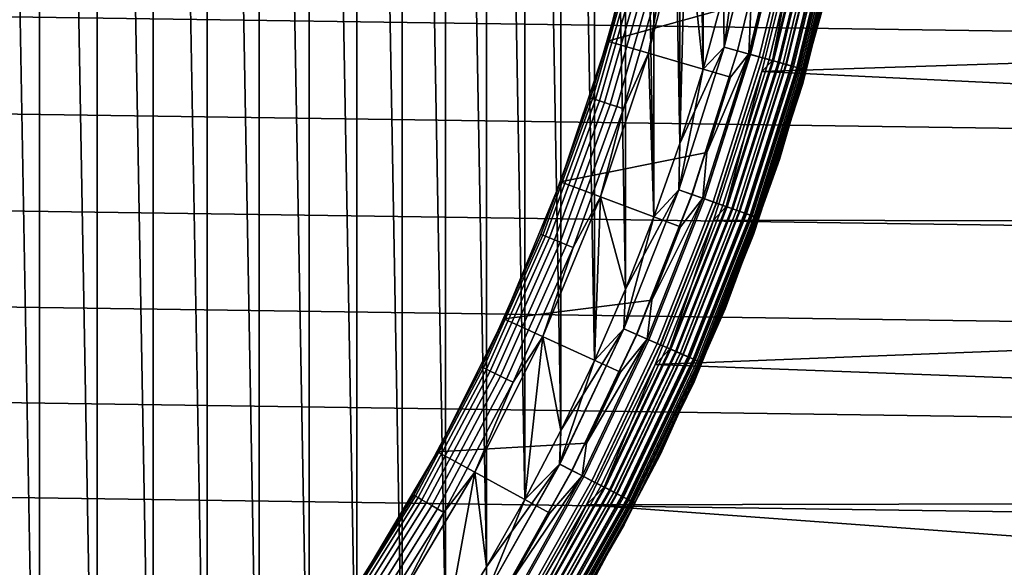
# Model space of a CAD drawing. Header units: metres. Extents: x -25 to 100, y -25 to 25.
# Tile 39 of 72: x 10 to 17, y -8 to -4. Entities that reach past the tile are written whole.
import ezdxf

# ---------------------------------------------------------------- set-up
doc = ezdxf.new("R2010")
doc.units = ezdxf.units.M
doc.layers.add('solid_Z_536_159_XXX', color=7, linetype='CONTINUOUS')

msp = doc.modelspace()

# ---------------------------------------------------------------- linework, layer by layer
at = {"layer": 'solid_Z_536_159_XXX'}
for points in [[(10.018223, -11.563825, 84.300003), (9.598771, 11.91438, 84.300003), (9.168119, 12.248887, 84.300003), (9.598777, -11.914375, 84.300003)], [(10.018223, -11.563825, 84.300003), (10.018217, 11.56383, 84.300003), (9.598771, 11.91438, 84.300003)], [(10.425117, -11.198434, 84.300003), (10.425111, 11.198439, 84.300003), (10.018217, 11.56383, 84.300003)], [(10.018223, -11.563825, 84.300003), (10.425117, -11.198434, 84.300003), (10.018217, 11.56383, 84.300003)], [(10.817892, -10.819575, 84.300003), (10.817887, 10.819581, 84.300003), (10.425111, 11.198439, 84.300003)], [(10.425117, -11.198434, 84.300003), (10.817892, -10.819575, 84.300003), (10.425111, 11.198439, 84.300003)], [(11.196812, -10.426859, 84.300003), (11.196807, 10.426865, 84.300003), (10.817887, 10.819581, 84.300003)], [(10.817892, -10.819575, 84.300003), (11.196812, -10.426859, 84.300003), (10.817887, 10.819581, 84.300003)], [(11.562266, -10.020021, 84.300003), (11.562262, 10.020027, 84.300003), (11.196807, 10.426865, 84.300003)], [(11.196812, -10.426859, 84.300003), (11.562266, -10.020021, 84.300003), (11.196807, 10.426865, 84.300003)], [(11.912882, -9.600631, 84.300003), (11.912877, 9.600636, 84.300003), (11.562262, 10.020027, 84.300003)], [(11.562266, -10.020021, 84.300003), (11.912882, -9.600631, 84.300003), (11.562262, 10.020027, 84.300003)], [(12.247457, -9.170031, 84.300003), (12.247452, 9.170036, 84.300003), (11.912877, 9.600636, 84.300003)], [(11.912882, -9.600631, 84.300003), (12.247457, -9.170031, 84.300003), (11.912877, 9.600636, 84.300003)], [(12.566934, -8.726937, 84.300003), (12.566929, 8.726943, 84.300003), (12.247452, 9.170036, 84.300003)], [(12.247457, -9.170031, 84.300003), (12.566934, -8.726937, 84.300003), (12.247452, 9.170036, 84.300003)], [(12.870831, -8.27218, 84.300003), (12.870827, 8.272185, 84.300003), (12.566929, 8.726943, 84.300003)], [(12.566934, -8.726937, 84.300003), (12.870831, -8.27218, 84.300003), (12.566929, 8.726943, 84.300003)], [(13.157991, -7.80749, 84.300003), (13.157988, 7.807497, 84.300003), (12.870827, 8.272185, 84.300003)], [(12.870831, -8.27218, 84.300003), (13.157991, -7.80749, 84.300003), (12.870827, 8.272185, 84.300003)], [(13.427834, -7.333632, 84.300003), (13.42783, 7.333638, 84.300003), (13.157988, 7.807497, 84.300003)], [(13.157991, -7.80749, 84.300003), (13.427834, -7.333632, 84.300003), (13.157988, 7.807497, 84.300003)], [(13.681182, -6.849241, 84.300003), (13.681178, 6.849247, 84.300003), (13.42783, 7.333638, 84.300003)], [(13.427834, -7.333632, 84.300003), (13.681182, -6.849241, 84.300003), (13.42783, 7.333638, 84.300003)], [(13.917254, -6.355942, 84.300003), (13.917252, 6.355949, 84.300003), (13.681178, 6.849247, 84.300003)], [(13.681182, -6.849241, 84.300003), (13.917254, -6.355942, 84.300003), (13.681178, 6.849247, 84.300003)], [(14.13513, -5.855605, 84.300003), (14.135127, 5.855612, 84.300003), (13.917252, 6.355949, 84.300003)], [(13.917254, -6.355942, 84.300003), (14.13513, -5.855605, 84.300003), (13.917252, 6.355949, 84.300003)], [(14.3349, -5.347768, 84.300003), (14.334897, 5.347775, 84.300003), (14.135127, 5.855612, 84.300003)], [(14.13513, -5.855605, 84.300003), (14.3349, -5.347768, 84.300003), (14.135127, 5.855612, 84.300003)], [(14.516826, -4.832039, 84.300003), (14.516824, 4.832046, 84.300003), (14.334897, 5.347775, 84.300003)], [(14.3349, -5.347768, 84.300003), (14.516826, -4.832039, 84.300003), (14.334897, 5.347775, 84.300003)], [(14.680238, -4.310391, 84.300003), (14.680236, 4.310398, 84.300003), (14.516824, 4.832046, 84.300003)], [(14.516826, -4.832039, 84.300003), (14.680238, -4.310391, 84.300003), (14.516824, 4.832046, 84.300003)], [(14.680238, -4.310391, 84.300003), (14.824541, -3.784526, 84.300003), (14.680236, 4.310398, 84.300003)], [(14.559325, -3.167561, 74.300003), (14.74838, -2.120136, 74.300003), (14.824539, -3.784531, 74.300003), (14.680237, -4.310396, 74.300003)], [(23.944014, -4.143608, -2.5), (-24.052696, -3.457564, -2.5), (-24.141642, -2.76968, -2.5), (24.052704, -3.457511, -2.5)], [(14.266353, -3.103174, 66.300003), (14.008553, -4.11344, 66.300003), (15.018291, -3.834005, 66.300003), (15.145583, -3.295048, 66.300003)], [(14.266344, -3.103453, 74), (14.008597, -4.113295, 74), (14.008553, -4.11344, 66.300003), (14.266353, -3.103174, 66.300003)], [(14.17074, -3.533162, 74.052094), (14.008597, -4.113295, 74), (14.266344, -3.103453, 74)], [(14.296557, -4.197305, 74.300003), (14.559325, -3.167561, 74.300003), (14.516825, -4.832044, 74.300003), (14.334898, -5.347773, 74.300003)], [(14.407209, -3.592121, 74.295509), (14.559325, -3.167561, 74.300003), (14.296557, -4.197305, 74.300003)], [(14.559325, -3.167561, 74.300003), (14.680237, -4.310396, 74.300003), (14.516825, -4.832044, 74.300003)], [(14.828561, -4.154768, 84.292877), (15.077523, -3.133145, 84.292877), (14.824541, -3.784526, 84.300003)], [(14.827703, -4.154528, 74.306999), (14.950112, -3.252903, 74.300003), (15.076652, -3.132964, 74.306999)], [(14.827703, -4.154528, 74.306999), (15.076652, -3.132964, 74.306999), (15.172323, -3.152845, 74.328133), (14.921795, -4.180891, 74.328133)], [(14.922626, -4.181124, 84.271614), (15.173168, -3.153021, 84.271614), (15.077523, -3.133145, 84.292877), (14.828561, -4.154768, 84.292877)], [(14.921795, -4.180891, 74.328133), (15.172323, -3.152845, 74.328133), (15.264071, -3.171911, 74.362968), (15.012029, -4.206173, 74.362968)], [(15.012816, -4.206394, 84.236656), (15.264873, -3.172077, 84.236656), (15.173168, -3.153021, 84.271614), (14.922626, -4.181124, 84.271614)], [(15.000535, -4.202953, 66.293846), (15.252384, -3.169482, 66.293846), (15.018291, -3.834005, 66.300003)], [(15.074069, -4.223556, 66.275505), (15.327153, -3.185019, 66.275505), (15.252384, -3.169482, 66.293846), (15.000535, -4.202953, 66.293846)], [(15.012029, -4.206173, 74.362968), (15.264071, -3.171911, 74.362968), (15.350025, -3.189772, 74.410797), (15.096563, -4.229859, 74.410797)], [(15.097292, -4.230063, 84.188713), (15.350766, -3.189926, 84.188713), (15.264873, -3.172077, 84.236656), (15.012816, -4.206394, 84.236656)], [(15.14393, -4.24313, 66.24543), (15.398188, -3.19978, 66.24543), (15.327153, -3.185019, 66.275505), (15.074069, -4.223556, 66.275505)], [(15.096563, -4.229859, 74.410797), (15.350025, -3.189772, 74.410797), (15.428432, -3.206065, 74.47065), (15.173675, -4.251464, 74.47065)], [(15.174329, -4.251647, 84.128761), (15.429097, -3.206203, 84.128761), (15.350766, -3.189926, 84.188713), (15.097292, -4.230063, 84.188713)], [(15.208396, -4.261193, 66.204369), (15.463736, -3.213401, 66.204369), (15.398188, -3.19978, 66.24543), (15.14393, -4.24313, 66.24543)], [(15.422272, -3.204785, 0.004494), (15.167617, -4.249767, 0.004494), (15.356767, -3.264575)], [(15.471791, -3.215075, 0.017985), (15.216318, -4.263412, 0.017985), (15.167617, -4.249767, 0.004494), (15.422272, -3.204785, 0.004494)], [(15.173675, -4.251464, 74.47065), (15.428432, -3.206065, 74.47065), (15.49769, -3.220457, 74.541298), (15.241789, -4.270549, 74.541298)], [(15.242356, -4.270708, 84.058022), (15.498266, -3.220577, 84.058022), (15.429097, -3.206203, 84.128761), (15.174329, -4.251647, 84.128761)], [(15.265875, -4.277297, 66.153328), (15.52218, -3.225546, 66.153328), (15.463736, -3.213401, 66.204369), (15.208396, -4.261193, 66.204369)], [(15.216318, -4.263412, 0.017985), (15.471791, -3.215075, 0.017985), (15.518261, -3.224732, 0.040062), (15.262021, -4.276217, 0.040062)], [(15.241789, -4.270549, 74.541298), (15.49769, -3.220457, 74.541298), (15.556388, -3.232655, 74.6213), (15.299519, -4.286724, 74.6213)], [(15.299987, -4.286855, 83.977943), (15.556865, -3.232754, 83.977943), (15.498266, -3.220577, 84.058022), (15.242356, -4.270708, 84.058022)], [(15.262021, -4.276217, 0.040062), (15.518261, -3.224732, 0.040062), (15.560266, -3.23346, 0.070052), (15.303332, -4.287793, 0.070052)], [(15.314948, -4.291047, 66.093575), (15.572077, -3.235915, 66.093575), (15.52218, -3.225546, 66.153328), (15.265875, -4.277297, 66.153328)], [(15.299519, -4.286724, 74.6213), (15.556388, -3.232655, 74.6213), (15.60333, -3.242409, 74.70903), (15.345685, -4.299659, 74.70903)], [(15.346045, -4.29976, 83.890152), (15.603695, -3.242485, 83.890152), (15.556865, -3.232754, 83.977943), (15.299987, -4.286855, 83.977943)], [(15.303332, -4.287793, 0.070052), (15.560266, -3.23346, 0.070052), (15.596528, -3.240996, 0.107043), (15.338995, -4.297785, 0.107043)], [(15.354406, -4.302103, 66.026573), (15.612198, -3.244252, 66.026573), (15.572077, -3.235915, 66.093575), (15.314948, -4.291047, 66.093575)], [(15.338995, -4.297785, 0.107043), (15.596528, -3.240996, 0.107043), (15.625942, -3.247108, 0.149909), (15.367925, -4.305891, 0.149909)], [(15.345685, -4.299659, 74.70903), (15.60333, -3.242409, 74.70903), (15.637556, -3.249521, 74.802689), (15.379346, -4.309091, 74.802689)], [(15.37959, -4.309159, 83.796448), (15.637804, -3.249573, 83.796448), (15.603695, -3.242485, 83.890152), (15.346045, -4.29976, 83.890152)], [(15.383276, -4.310192, 65.953987), (15.641552, -3.250352, 65.953987), (15.612198, -3.244252, 66.026573), (15.354406, -4.302103, 66.026573)], [(15.367925, -4.305891, 0.149909), (15.625942, -3.247108, 0.149909), (15.647614, -3.251612, 0.197345), (15.389238, -4.311862, 0.197345)], [(15.379346, -4.309091, 74.802689), (15.637556, -3.249521, 74.802689), (15.658369, -3.253847, 74.900383), (15.399816, -4.314826, 74.900383)], [(15.399939, -4.31486, 83.69873), (15.658494, -3.253873, 83.69873), (15.637804, -3.249573, 83.796448), (15.37959, -4.309159, 83.796448)], [(15.400844, -4.315114, 65.877594), (15.659414, -3.254064, 65.877594), (15.641552, -3.250352, 65.953987), (15.383276, -4.310192, 65.953987)], [(14.827703, -4.154528, 74.306999), (14.824539, -3.784531, 74.300003), (14.950112, -3.252903, 74.300003)], [(15.167617, -4.249767, 0.004494), (15.091904, -4.327015), (15.356767, -3.264575)], [(23.451818, -4.055409), (23.558193, -3.383372), (15.356767, -3.264575), (15.091904, -4.327015)], [(15.389238, -4.311862, 0.197345), (15.647614, -3.251612, 0.197345), (15.660883, -3.254369, 0.247906), (15.402287, -4.315519, 0.247906)], [(15.399816, -4.314826, 74.900383), (15.658369, -3.253847, 74.900383), (15.524732, -3.870751, 75)], [(15.399939, -4.31486, 83.69873), (15.524732, -3.870751, 83.599998), (15.658494, -3.253873, 83.69873)], [(15.400844, -4.315114, 65.877594), (15.650362, -3.326585, 65.800003), (15.659414, -3.254064, 65.877594)], [(15.402287, -4.315519, 0.247906), (15.660883, -3.254369, 0.247906), (15.650365, -3.326571, 0.3)], [(15.380193, -4.410179, 0.3), (15.650365, -3.326571, 0.3), (15.650362, -3.326585, 65.800003), (15.380188, -4.410196, 65.800003)], [(15.400844, -4.315114, 65.877594), (15.380188, -4.410196, 65.800003), (15.650362, -3.326585, 65.800003)], [(15.402287, -4.315519, 0.247906), (15.650365, -3.326571, 0.3), (15.380193, -4.410179, 0.3)], [(23.815865, -4.826222, -2.5), (-23.944002, -4.143672, -2.5), (-24.052696, -3.457564, -2.5), (23.944014, -4.143608, -2.5)], [(13.88976, -4.513056, 74.052094), (14.008597, -4.113295, 74), (14.17074, -3.533162, 74.052094)], [(13.88976, -4.513056, 74.052094), (14.17074, -3.533162, 74.052094), (14.183889, -3.536441, 74.102654), (13.902649, -4.517244, 74.102654)], [(13.902649, -4.517244, 74.102654), (14.183889, -3.536441, 74.102654), (14.205367, -3.541796, 74.150093), (13.9237, -4.524085, 74.150093)], [(13.9237, -4.524085, 74.150093), (14.205367, -3.541796, 74.150093), (14.234517, -3.549064, 74.192955), (13.952272, -4.533368, 74.192955)], [(13.952272, -4.533368, 74.192955), (14.234517, -3.549064, 74.192955), (14.270453, -3.558024, 74.22995), (13.987496, -4.544813, 74.22995)], [(13.987496, -4.544813, 74.22995), (14.270453, -3.558024, 74.22995), (14.312082, -3.568403, 74.259941), (14.028299, -4.558071, 74.259941)], [(14.028299, -4.558071, 74.259941), (14.312082, -3.568403, 74.259941), (14.358134, -3.579885, 74.282013), (14.073439, -4.572737, 74.282013)], [(14.073439, -4.572737, 74.282013), (14.358134, -3.579885, 74.282013), (14.407209, -3.592121, 74.295509), (14.121541, -4.588367, 74.295509)], [(14.121541, -4.588367, 74.295509), (14.407209, -3.592121, 74.295509), (14.296557, -4.197305, 74.300003)], [(14.827703, -4.154528, 74.306999), (14.680237, -4.310396, 74.300003), (14.824539, -3.784531, 74.300003)], [(14.828561, -4.154768, 84.292877), (14.824541, -3.784526, 84.300003), (14.680238, -4.310391, 84.300003)], [(15.000535, -4.202953, 66.293846), (15.018291, -3.834005, 66.300003), (14.008553, -4.11344, 66.300003), (14.872191, -4.366638, 66.300003)], [(15.216904, -4.944273, 75), (15.524732, -3.870751, 75), (15.524732, -3.870751, 83.599998), (15.216904, -4.944273, 83.599998)], [(15.399939, -4.31486, 83.69873), (15.216904, -4.944273, 83.599998), (15.524732, -3.870751, 83.599998)], [(15.399816, -4.314826, 74.900383), (15.524732, -3.870751, 75), (15.216904, -4.944273, 75)], [(23.326384, -4.724117), (23.451818, -4.055409), (15.091904, -4.327015)], [(23.66853, -5.503693, -2.5), (-23.815849, -4.826294, -2.5), (-23.944002, -4.143672, -2.5), (23.815865, -4.826222, -2.5)], [(14.008597, -4.113295, 74), (13.679466, -5.102176, 74), (13.679364, -5.102276, 66.300003), (14.008553, -4.11344, 66.300003)], [(14.008553, -4.11344, 66.300003), (13.679364, -5.102276, 66.300003), (14.706767, -4.894671, 66.300003), (14.872191, -4.366638, 66.300003)], [(13.88976, -4.513056, 74.052094), (13.679466, -5.102176, 74), (14.008597, -4.113295, 74)], [(13.960315, -5.207464, 74.300003), (14.296557, -4.197305, 74.300003), (14.334898, -5.347773, 74.300003), (14.135128, -5.85561, 74.300003)], [(14.121541, -4.588367, 74.295509), (14.296557, -4.197305, 74.300003), (13.960315, -5.207464, 74.300003)], [(14.509622, -5.156721, 74.306999), (14.680237, -4.310396, 74.300003), (14.827703, -4.154528, 74.306999)], [(14.509622, -5.156721, 74.306999), (14.827703, -4.154528, 74.306999), (14.921795, -4.180891, 74.328133), (14.601695, -5.189444, 74.328133)], [(14.510461, -5.157019, 84.292877), (14.828561, -4.154768, 84.292877), (14.516826, -4.832039, 84.300003)], [(14.602509, -5.189733, 84.271614), (14.922626, -4.181124, 84.271614), (14.828561, -4.154768, 84.292877), (14.510461, -5.157019, 84.292877)], [(14.828561, -4.154768, 84.292877), (14.680238, -4.310391, 84.300003), (14.516826, -4.832039, 84.300003)], [(14.601695, -5.189444, 74.328133), (14.921795, -4.180891, 74.328133), (15.012029, -4.206173, 74.362968), (14.689993, -5.220825, 74.362968)], [(14.690764, -5.221099, 84.236656), (15.012816, -4.206394, 84.236656), (14.922626, -4.181124, 84.271614), (14.602509, -5.189733, 84.271614)], [(14.678745, -5.216827, 66.293846), (15.000535, -4.202953, 66.293846), (14.706767, -4.894671, 66.300003)], [(14.750702, -5.242401, 66.275505), (15.074069, -4.223556, 66.275505), (15.000535, -4.202953, 66.293846), (14.678745, -5.216827, 66.293846)], [(14.689993, -5.220825, 74.362968), (15.012029, -4.206173, 74.362968), (15.096563, -4.229859, 74.410797), (14.772714, -5.250224, 74.410797)], [(14.773427, -5.250477, 84.188713), (15.097292, -4.230063, 84.188713), (15.012816, -4.206394, 84.236656), (14.690764, -5.221099, 84.236656)], [(15.000535, -4.202953, 66.293846), (14.872191, -4.366638, 66.300003), (14.706767, -4.894671, 66.300003)], [(14.819065, -5.266697, 66.24543), (15.14393, -4.24313, 66.24543), (15.074069, -4.223556, 66.275505), (14.750702, -5.242401, 66.275505)], [(14.772714, -5.250224, 74.410797), (15.096563, -4.229859, 74.410797), (15.173675, -4.251464, 74.47065), (14.848171, -5.277041, 74.47065)], [(14.848811, -5.277269, 84.128761), (15.174329, -4.251647, 84.128761), (15.097292, -4.230063, 84.188713), (14.773427, -5.250477, 84.188713)], [(14.882148, -5.289116, 66.204369), (15.208396, -4.261193, 66.204369), (15.14393, -4.24313, 66.24543), (14.819065, -5.266697, 66.24543)], [(15.167617, -4.249767, 0.004494), (14.842243, -5.274934, 0.004494), (15.091904, -4.327015)], [(15.216318, -4.263412, 0.017985), (14.8899, -5.291872, 0.017985), (14.842243, -5.274934, 0.004494), (15.167617, -4.249767, 0.004494)], [(14.848171, -5.277041, 74.47065), (15.173675, -4.251464, 74.47065), (15.241789, -4.270549, 74.541298), (14.914824, -5.30073, 74.541298)], [(14.91538, -5.300927, 84.058022), (15.242356, -4.270708, 84.058022), (15.174329, -4.251647, 84.128761), (14.848811, -5.277269, 84.128761)], [(14.938393, -5.309106, 66.153328), (15.265875, -4.277297, 66.153328), (15.208396, -4.261193, 66.204369), (14.882148, -5.289116, 66.204369)], [(14.8899, -5.291872, 0.017985), (15.216318, -4.263412, 0.017985), (15.262021, -4.276217, 0.040062), (14.934622, -5.307766, 0.040062)], [(14.914824, -5.30073, 74.541298), (15.241789, -4.270549, 74.541298), (15.299519, -4.286724, 74.6213), (14.971315, -5.320807, 74.6213)], [(14.971774, -5.32097, 83.977943), (15.299987, -4.286855, 83.977943), (15.242356, -4.270708, 84.058022), (14.91538, -5.300927, 84.058022)], [(14.934622, -5.307766, 0.040062), (15.262021, -4.276217, 0.040062), (15.303332, -4.287793, 0.070052), (14.975047, -5.322133, 0.070052)], [(14.986414, -5.326173, 66.093575), (15.314948, -4.291047, 66.093575), (15.265875, -4.277297, 66.153328), (14.938393, -5.309106, 66.153328)], [(14.971315, -5.320807, 74.6213), (15.299519, -4.286724, 74.6213), (15.345685, -4.299659, 74.70903), (15.016491, -5.336862, 74.70903)], [(15.016843, -5.336987, 83.890152), (15.346045, -4.29976, 83.890152), (15.299987, -4.286855, 83.977943), (14.971774, -5.32097, 83.977943)], [(14.975047, -5.322133, 0.070052), (15.303332, -4.287793, 0.070052), (15.338995, -4.297785, 0.107043), (15.009946, -5.334536, 0.107043)], [(14.509622, -5.156721, 74.306999), (14.516825, -4.832044, 74.300003), (14.680237, -4.310396, 74.300003)], [(14.842243, -5.274934, 0.004494), (14.752962, -5.37017), (15.091904, -4.327015)], [(23.182154, -5.387731), (23.326384, -4.724117), (15.091904, -4.327015), (14.752962, -5.37017)], [(15.025026, -5.339896, 66.026573), (15.354406, -4.302103, 66.026573), (15.314948, -4.291047, 66.093575), (14.986414, -5.326173, 66.093575)], [(15.009946, -5.334536, 0.107043), (15.338995, -4.297785, 0.107043), (15.367925, -4.305891, 0.149909), (15.038254, -5.344597, 0.149909)], [(15.016491, -5.336862, 74.70903), (15.345685, -4.299659, 74.70903), (15.379346, -4.309091, 74.802689), (15.049431, -5.348569, 74.802689)], [(15.049669, -5.348654, 83.796448), (15.37959, -4.309159, 83.796448), (15.346045, -4.29976, 83.890152), (15.016843, -5.336987, 83.890152)], [(15.053276, -5.349936, 65.953987), (15.383276, -4.310192, 65.953987), (15.354406, -4.302103, 66.026573), (15.025026, -5.339896, 66.026573)], [(15.038254, -5.344597, 0.149909), (15.367925, -4.305891, 0.149909), (15.389238, -4.311862, 0.197345), (15.059111, -5.352009, 0.197345)], [(15.049431, -5.348569, 74.802689), (15.379346, -4.309091, 74.802689), (15.399816, -4.314826, 74.900383), (15.069461, -5.355688, 74.900383)], [(15.069581, -5.355731, 83.69873), (15.399939, -4.31486, 83.69873), (15.37959, -4.309159, 83.796448), (15.049669, -5.348654, 83.796448)], [(15.070467, -5.356045, 65.877594), (15.400844, -4.315114, 65.877594), (15.383276, -4.310192, 65.953987), (15.053276, -5.349936, 65.953987)], [(15.059111, -5.352009, 0.197345), (15.389238, -4.311862, 0.197345), (15.402287, -4.315519, 0.247906), (15.07188, -5.356547, 0.247906)], [(15.069461, -5.355688, 74.900383), (15.399816, -4.314826, 74.900383), (15.216904, -4.944273, 75)], [(15.069581, -5.355731, 83.69873), (15.216904, -4.944273, 83.599998), (15.399939, -4.31486, 83.69873)], [(15.070467, -5.356045, 65.877594), (15.380188, -4.410196, 65.800003), (15.400844, -4.315114, 65.877594)], [(15.07188, -5.356547, 0.247906), (15.402287, -4.315519, 0.247906), (15.380193, -4.410179, 0.3)], [(15.035089, -5.472304, 0.3), (15.380193, -4.410179, 0.3), (15.380188, -4.410196, 65.800003), (15.035082, -5.472322, 65.800003)], [(15.070467, -5.356045, 65.877594), (15.035082, -5.472322, 65.800003), (15.380188, -4.410196, 65.800003)], [(15.07188, -5.356547, 0.247906), (15.380193, -4.410179, 0.3), (15.035089, -5.472304, 0.3)], [(13.54111, -5.470963, 74.052094), (13.679466, -5.102176, 74), (13.88976, -4.513056, 74.052094)], [(13.54111, -5.470963, 74.052094), (13.88976, -4.513056, 74.052094), (13.902649, -4.517244, 74.102654), (13.553676, -5.47604, 74.102654)], [(13.553676, -5.47604, 74.102654), (13.902649, -4.517244, 74.102654), (13.9237, -4.524085, 74.150093), (13.574199, -5.484332, 74.150093)], [(13.574199, -5.484332, 74.150093), (13.9237, -4.524085, 74.150093), (13.952272, -4.533368, 74.192955), (13.602054, -5.495586, 74.192955)], [(13.602054, -5.495586, 74.192955), (13.952272, -4.533368, 74.192955), (13.987496, -4.544813, 74.22995), (13.636394, -5.50946, 74.22995)], [(13.636394, -5.50946, 74.22995), (13.987496, -4.544813, 74.22995), (14.028299, -4.558071, 74.259941), (13.676172, -5.525532, 74.259941)], [(13.676172, -5.525532, 74.259941), (14.028299, -4.558071, 74.259941), (14.073439, -4.572737, 74.282013), (13.720179, -5.543312, 74.282013)], [(13.720179, -5.543312, 74.282013), (14.073439, -4.572737, 74.282013), (14.121541, -4.588367, 74.295509), (13.767073, -5.562259, 74.295509)], [(13.767073, -5.562259, 74.295509), (14.121541, -4.588367, 74.295509), (13.960315, -5.207464, 74.300003)], [(23.501726, -6.177049, -2.5), (-23.668512, -5.50377, -2.5), (-23.815849, -4.826294, -2.5), (23.66853, -5.503693, -2.5)], [(14.509622, -5.156721, 74.306999), (14.334898, -5.347773, 74.300003), (14.516825, -4.832044, 74.300003)], [(14.510461, -5.157019, 84.292877), (14.516826, -4.832039, 84.300003), (14.3349, -5.347768, 84.300003)], [(14.678745, -5.216827, 66.293846), (14.706767, -4.894671, 66.300003), (13.679364, -5.102276, 66.300003), (14.522403, -5.417226, 66.300003)], [(14.834941, -5.993707, 75), (15.216904, -4.944273, 75), (15.216904, -4.944273, 83.599998), (14.834941, -5.993707, 83.599998)], [(15.069581, -5.355731, 83.69873), (14.834941, -5.993707, 83.599998), (15.216904, -4.944273, 83.599998)], [(15.069461, -5.355688, 74.900383), (15.216904, -4.944273, 75), (14.834941, -5.993707, 75)], [(13.679466, -5.102176, 74), (13.280627, -6.065058, 74), (13.280758, -6.06472, 66.300003), (13.679364, -5.102276, 66.300003)], [(13.54111, -5.470963, 74.052094), (13.280627, -6.065058, 74), (13.679466, -5.102176, 74)], [(13.679364, -5.102276, 66.300003), (13.280758, -6.06472, 66.300003), (14.319805, -5.93232, 66.300003), (14.522403, -5.417226, 66.300003)], [(14.123889, -6.134871, 74.306999), (14.334898, -5.347773, 74.300003), (14.509622, -5.156721, 74.306999)], [(14.123889, -6.134871, 74.306999), (14.509622, -5.156721, 74.306999), (14.601695, -5.189444, 74.328133), (14.213515, -6.173801, 74.328133)], [(14.124706, -6.135226, 84.292877), (14.510461, -5.157019, 84.292877), (14.13513, -5.855605, 84.300003)], [(14.214307, -6.174145, 84.271614), (14.602509, -5.189733, 84.271614), (14.510461, -5.157019, 84.292877), (14.124706, -6.135226, 84.292877)], [(14.510461, -5.157019, 84.292877), (14.3349, -5.347768, 84.300003), (14.13513, -5.855605, 84.300003)], [(13.55367, -6.189193, 74.300003), (13.960315, -5.207464, 74.300003), (13.917253, -6.355947, 74.300003), (13.68118, -6.849245, 74.300003)], [(13.767073, -5.562259, 74.295509), (13.960315, -5.207464, 74.300003), (13.55367, -6.189193, 74.300003)], [(13.960315, -5.207464, 74.300003), (14.135128, -5.85561, 74.300003), (13.917253, -6.355947, 74.300003)], [(14.213515, -6.173801, 74.328133), (14.601695, -5.189444, 74.328133), (14.689993, -5.220825, 74.362968), (14.299465, -6.211134, 74.362968)], [(14.300216, -6.211461, 84.236656), (14.690764, -5.221099, 84.236656), (14.602509, -5.189733, 84.271614), (14.214307, -6.174145, 84.271614)], [(14.288517, -6.206379, 66.293846), (14.678745, -5.216827, 66.293846), (14.319805, -5.93232, 66.300003)], [(14.358561, -6.236803, 66.275505), (14.750702, -5.242401, 66.275505), (14.678745, -5.216827, 66.293846), (14.288517, -6.206379, 66.293846)], [(14.299465, -6.211134, 74.362968), (14.689993, -5.220825, 74.362968), (14.772714, -5.250224, 74.410797), (14.379988, -6.24611, 74.410797)], [(14.380682, -6.246411, 84.188713), (14.773427, -5.250477, 84.188713), (14.690764, -5.221099, 84.236656), (14.300216, -6.211461, 84.236656)], [(14.678745, -5.216827, 66.293846), (14.522403, -5.417226, 66.300003), (14.319805, -5.93232, 66.300003)], [(14.425106, -6.265708, 66.24543), (14.819065, -5.266697, 66.24543), (14.750702, -5.242401, 66.275505), (14.358561, -6.236803, 66.275505)], [(14.379988, -6.24611, 74.410797), (14.772714, -5.250224, 74.410797), (14.848171, -5.277041, 74.47065), (14.453439, -6.278014, 74.47065)], [(14.454062, -6.278285, 84.128761), (14.848811, -5.277269, 84.128761), (14.773427, -5.250477, 84.188713), (14.380682, -6.246411, 84.188713)], [(14.486511, -6.29238, 66.204369), (14.882148, -5.289116, 66.204369), (14.819065, -5.266697, 66.24543), (14.425106, -6.265708, 66.24543)], [(14.842243, -5.274934, 0.004494), (14.447668, -6.275508, 0.004494), (14.752962, -5.37017)], [(14.8899, -5.291872, 0.017985), (14.494058, -6.295658, 0.017985), (14.447668, -6.275508, 0.004494), (14.842243, -5.274934, 0.004494)], [(14.453439, -6.278014, 74.47065), (14.848171, -5.277041, 74.47065), (14.914824, -5.30073, 74.541298), (14.51832, -6.306196, 74.541298)], [(14.518861, -6.306431, 84.058022), (14.91538, -5.300927, 84.058022), (14.848811, -5.277269, 84.128761), (14.454062, -6.278285, 84.128761)], [(14.541262, -6.316162, 66.153328), (14.938393, -5.309106, 66.153328), (14.882148, -5.289116, 66.204369), (14.486511, -6.29238, 66.204369)], [(14.494058, -6.295658, 0.017985), (14.8899, -5.291872, 0.017985), (14.934622, -5.307766, 0.040062), (14.537591, -6.314567, 0.040062)], [(14.51832, -6.306196, 74.541298), (14.914824, -5.30073, 74.541298), (14.971315, -5.320807, 74.6213), (14.573309, -6.330081, 74.6213)], [(14.573755, -6.330275, 83.977943), (14.971774, -5.32097, 83.977943), (14.91538, -5.300927, 84.058022), (14.518861, -6.306431, 84.058022)], [(14.537591, -6.314567, 0.040062), (14.934622, -5.307766, 0.040062), (14.975047, -5.322133, 0.070052), (14.576941, -6.331659, 0.070052)], [(14.588007, -6.336465, 66.093575), (14.986414, -5.326173, 66.093575), (14.938393, -5.309106, 66.153328), (14.541262, -6.316162, 66.153328)], [(14.573309, -6.330081, 74.6213), (14.971315, -5.320807, 74.6213), (15.016491, -5.336862, 74.70903), (14.617284, -6.349183, 74.70903)], [(14.617626, -6.349331, 83.890152), (15.016843, -5.336987, 83.890152), (14.971774, -5.32097, 83.977943), (14.573755, -6.330275, 83.977943)], [(14.576941, -6.331659, 0.070052), (14.975047, -5.322133, 0.070052), (15.009946, -5.334536, 0.107043), (14.610912, -6.346415, 0.107043)], [(14.123889, -6.134871, 74.306999), (14.135128, -5.85561, 74.300003), (14.334898, -5.347773, 74.300003)], [(14.447668, -6.275508, 0.004494), (14.342754, -6.385384), (14.752962, -5.37017)], [(23.018856, -6.047268), (23.182154, -5.387731), (14.752962, -5.37017), (14.342754, -6.385384)], [(14.625592, -6.352791, 66.026573), (15.025026, -5.339896, 66.026573), (14.986414, -5.326173, 66.093575), (14.588007, -6.336465, 66.093575)], [(14.610912, -6.346415, 0.107043), (15.009946, -5.334536, 0.107043), (15.038254, -5.344597, 0.149909), (14.638468, -6.358384, 0.149909)], [(14.617284, -6.349183, 74.70903), (15.016491, -5.336862, 74.70903), (15.049431, -5.348569, 74.802689), (14.649347, -6.36311, 74.802689)], [(14.64958, -6.36321, 83.796448), (15.049669, -5.348654, 83.796448), (15.016843, -5.336987, 83.890152), (14.617626, -6.349331, 83.890152)], [(14.65309, -6.364736, 65.953987), (15.053276, -5.349936, 65.953987), (15.025026, -5.339896, 66.026573), (14.625592, -6.352791, 66.026573)], [(14.638468, -6.358384, 0.149909), (15.038254, -5.344597, 0.149909), (15.059111, -5.352009, 0.197345), (14.65877, -6.367202, 0.197345)], [(14.649347, -6.36311, 74.802689), (15.049431, -5.348569, 74.802689), (15.069461, -5.355688, 74.900383), (14.668846, -6.371579, 74.900383)], [(14.668962, -6.37163, 83.69873), (15.069581, -5.355731, 83.69873), (15.049669, -5.348654, 83.796448), (14.64958, -6.36321, 83.796448)], [(14.669825, -6.372004, 65.877594), (15.070467, -5.356045, 65.877594), (15.053276, -5.349936, 65.953987), (14.65309, -6.364736, 65.953987)], [(14.65877, -6.367202, 0.197345), (15.059111, -5.352009, 0.197345), (15.07188, -5.356547, 0.247906), (14.671201, -6.372602, 0.247906)], [(14.668846, -6.371579, 74.900383), (15.069461, -5.355688, 74.900383), (14.834941, -5.993707, 75)], [(14.668962, -6.37163, 83.69873), (14.834941, -5.993707, 83.599998), (15.069581, -5.355731, 83.69873)], [(14.669825, -6.372004, 65.877594), (15.035082, -5.472322, 65.800003), (15.070467, -5.356045, 65.877594)], [(14.671201, -6.372602, 0.247906), (15.07188, -5.356547, 0.247906), (15.035089, -5.472304, 0.3)], [(23.31554, -6.84626, -2.5), (-23.501705, -6.177131, -2.5), (-23.668512, -5.50377, -2.5), (23.501726, -6.177049, -2.5)], [(13.12649, -6.402217, 74.052094), (13.280627, -6.065058, 74), (13.54111, -5.470963, 74.052094)], [(13.12649, -6.402217, 74.052094), (13.54111, -5.470963, 74.052094), (13.553676, -5.47604, 74.102654), (13.13867, -6.408158, 74.102654)], [(13.13867, -6.408158, 74.102654), (13.553676, -5.47604, 74.102654), (13.574199, -5.484332, 74.150093), (13.158565, -6.417861, 74.150093)], [(13.158565, -6.417861, 74.150093), (13.574199, -5.484332, 74.150093), (13.602054, -5.495586, 74.192955), (13.185567, -6.431031, 74.192955)], [(13.185567, -6.431031, 74.192955), (13.602054, -5.495586, 74.192955), (13.636394, -5.50946, 74.22995), (13.218856, -6.447267, 74.22995)], [(13.218856, -6.447267, 74.22995), (13.636394, -5.50946, 74.22995), (13.676172, -5.525532, 74.259941), (13.257416, -6.466074, 74.259941)], [(13.257416, -6.466074, 74.259941), (13.676172, -5.525532, 74.259941), (13.720179, -5.543312, 74.282013), (13.300075, -6.48688, 74.282013)], [(14.616735, -6.50777, 0.3), (15.035089, -5.472304, 0.3), (15.035082, -5.472322, 65.800003), (14.616727, -6.507788, 65.800003)], [(14.669825, -6.372004, 65.877594), (14.616727, -6.507788, 65.800003), (15.035082, -5.472322, 65.800003)], [(14.671201, -6.372602, 0.247906), (15.035089, -5.472304, 0.3), (14.616735, -6.50777, 0.3)], [(13.300075, -6.48688, 74.282013), (13.720179, -5.543312, 74.282013), (13.767073, -5.562259, 74.295509), (13.345533, -6.509052, 74.295509)], [(13.345533, -6.509052, 74.295509), (13.767073, -5.562259, 74.295509), (13.55367, -6.189193, 74.300003)], [(14.123889, -6.134871, 74.306999), (13.917253, -6.355947, 74.300003), (14.135128, -5.85561, 74.300003)], [(14.124706, -6.135226, 84.292877), (14.13513, -5.855605, 84.300003), (13.917254, -6.355942, 84.300003)], [(14.288517, -6.206379, 66.293846), (14.319805, -5.93232, 66.300003), (13.280758, -6.06472, 66.300003), (14.099398, -6.438644, 66.300003)], [(14.380704, -7.01394, 75), (14.834941, -5.993707, 75), (14.834941, -5.993707, 83.599998), (14.380704, -7.01394, 83.599998)], [(14.668962, -6.37163, 83.69873), (14.380704, -7.01394, 83.599998), (14.834941, -5.993707, 83.599998)], [(14.668846, -6.371579, 74.900383), (14.834941, -5.993707, 75), (14.380704, -7.01394, 75)], [(13.280758, -6.06472, 66.300003), (12.813913, -6.997346, 66.300003), (13.860418, -6.937956, 66.300003), (14.099398, -6.438644, 66.300003)], [(13.280627, -6.065058, 74), (12.814114, -6.997035, 74), (12.813913, -6.997346, 66.300003), (13.280758, -6.06472, 66.300003)], [(13.12649, -6.402217, 74.052094), (12.814114, -6.997035, 74), (13.280627, -6.065058, 74)], [(22.836573, -6.702749), (23.018856, -6.047268), (14.342754, -6.385384)], [(13.672304, -7.084417, 74.306999), (13.917253, -6.355947, 74.300003), (14.123889, -6.134871, 74.306999)], [(13.672304, -7.084417, 74.306999), (14.123889, -6.134871, 74.306999), (14.213515, -6.173801, 74.328133), (13.759065, -7.129373, 74.328133)], [(13.673096, -7.084827, 84.292877), (14.124706, -6.135226, 84.292877), (13.681182, -6.849241, 84.300003)], [(13.759831, -7.12977, 84.271614), (14.214307, -6.174145, 84.271614), (14.124706, -6.135226, 84.292877), (13.673096, -7.084827, 84.292877)], [(14.124706, -6.135226, 84.292877), (13.917254, -6.355942, 84.300003), (13.681182, -6.849241, 84.300003)], [(23.110443, -7.509698, -2.5), (-23.315516, -6.846343, -2.5), (-23.501705, -6.177131, -2.5), (23.31554, -6.84626, -2.5)], [(13.077139, -7.141244, 74.300003), (13.55367, -6.189193, 74.300003), (13.427831, -7.333636, 74.300003), (13.157989, -7.807495, 74.300003)], [(13.345533, -6.509052, 74.295509), (13.55367, -6.189193, 74.300003), (13.077139, -7.141244, 74.300003)], [(13.55367, -6.189193, 74.300003), (13.68118, -6.849245, 74.300003), (13.427831, -7.333636, 74.300003)], [(13.759065, -7.129373, 74.328133), (14.213515, -6.173801, 74.328133), (14.299465, -6.211134, 74.362968), (13.842267, -7.172485, 74.362968)], [(13.842994, -7.172861, 84.236656), (14.300216, -6.211461, 84.236656), (14.214307, -6.174145, 84.271614), (13.759831, -7.12977, 84.271614)], [(13.831669, -7.166993, 66.293846), (14.288517, -6.206379, 66.293846), (13.860418, -6.937956, 66.300003)], [(13.899473, -7.202127, 66.275505), (14.358561, -6.236803, 66.275505), (14.288517, -6.206379, 66.293846), (13.831669, -7.166993, 66.293846)], [(13.842267, -7.172485, 74.362968), (14.299465, -6.211134, 74.362968), (14.379988, -6.24611, 74.410797), (13.920215, -7.212874, 74.410797)], [(13.920887, -7.213222, 84.188713), (14.380682, -6.246411, 84.188713), (14.300216, -6.211461, 84.236656), (13.842994, -7.172861, 84.236656)], [(14.288517, -6.206379, 66.293846), (14.099398, -6.438644, 66.300003), (13.860418, -6.937956, 66.300003)], [(13.963891, -7.235505, 66.24543), (14.425106, -6.265708, 66.24543), (14.358561, -6.236803, 66.275505), (13.899473, -7.202127, 66.275505)], [(13.920215, -7.212874, 74.410797), (14.379988, -6.24611, 74.410797), (14.453439, -6.278014, 74.47065), (13.991317, -7.249716, 74.47065)], [(13.99192, -7.250029, 84.128761), (14.454062, -6.278285, 84.128761), (14.380682, -6.246411, 84.188713), (13.920887, -7.213222, 84.188713)], [(14.023333, -7.266305, 66.204369), (14.486511, -6.29238, 66.204369), (14.425106, -6.265708, 66.24543), (13.963891, -7.235505, 66.24543)], [(14.447668, -6.275508, 0.004494), (13.985731, -7.246822, 0.004494), (14.342754, -6.385384)], [(14.494058, -6.295658, 0.017985), (14.030638, -7.270091, 0.017985), (13.985731, -7.246822, 0.004494), (14.447668, -6.275508, 0.004494)], [(13.991317, -7.249716, 74.47065), (14.453439, -6.278014, 74.47065), (14.51832, -6.306196, 74.541298), (14.054125, -7.28226, 74.541298)], [(14.054647, -7.282531, 84.058022), (14.518861, -6.306431, 84.058022), (14.454062, -6.278285, 84.128761), (13.99192, -7.250029, 84.128761)], [(14.076333, -7.293768, 66.153328), (14.541262, -6.316162, 66.153328), (14.486511, -6.29238, 66.204369), (14.023333, -7.266305, 66.204369)], [(13.672304, -7.084417, 74.306999), (13.68118, -6.849245, 74.300003), (13.917253, -6.355947, 74.300003)], [(14.030638, -7.270091, 0.017985), (14.494058, -6.295658, 0.017985), (14.537591, -6.314567, 0.040062), (14.07278, -7.291926, 0.040062)], [(14.054125, -7.28226, 74.541298), (14.51832, -6.306196, 74.541298), (14.573309, -6.330081, 74.6213), (14.107355, -7.309843, 74.6213)], [(14.107787, -7.310066, 83.977943), (14.573755, -6.330275, 83.977943), (14.518861, -6.306431, 84.058022), (14.054647, -7.282531, 84.058022)], [(14.07278, -7.291926, 0.040062), (14.537591, -6.314567, 0.040062), (14.576941, -6.331659, 0.070052), (14.110872, -7.311665, 0.070052)], [(14.121583, -7.317214, 66.093575), (14.588007, -6.336465, 66.093575), (14.541262, -6.316162, 66.153328), (14.076333, -7.293768, 66.153328)], [(14.107355, -7.309843, 74.6213), (14.573309, -6.330081, 74.6213), (14.617284, -6.349183, 74.70903), (14.149924, -7.3319, 74.70903)], [(14.150256, -7.332072, 83.890152), (14.617626, -6.349331, 83.890152), (14.573755, -6.330275, 83.977943), (14.107787, -7.310066, 83.977943)], [(14.110872, -7.311665, 0.070052), (14.576941, -6.331659, 0.070052), (14.610912, -6.346415, 0.107043), (14.143756, -7.328704, 0.107043)], [(14.157967, -7.336067, 66.026573), (14.625592, -6.352791, 66.026573), (14.588007, -6.336465, 66.093575), (14.121583, -7.317214, 66.093575)], [(14.143756, -7.328704, 0.107043), (14.610912, -6.346415, 0.107043), (14.638468, -6.358384, 0.149909), (14.170431, -7.342525, 0.149909)], [(14.149924, -7.3319, 74.70903), (14.617284, -6.349183, 74.70903), (14.649347, -6.36311, 74.802689), (14.180963, -7.347982, 74.802689)], [(14.181188, -7.348099, 83.796448), (14.64958, -6.36321, 83.796448), (14.617626, -6.349331, 83.890152), (14.150256, -7.332072, 83.890152)], [(14.184586, -7.34986, 65.953987), (14.65309, -6.364736, 65.953987), (14.625592, -6.352791, 66.026573), (14.157967, -7.336067, 66.026573)], [(14.170431, -7.342525, 0.149909), (14.638468, -6.358384, 0.149909), (14.65877, -6.367202, 0.197345), (14.190084, -7.352709, 0.197345)], [(12.647918, -7.302279, 74.052094), (12.814114, -6.997035, 74), (13.12649, -6.402217, 74.052094)], [(12.647918, -7.302279, 74.052094), (13.12649, -6.402217, 74.052094), (13.13867, -6.408158, 74.102654), (12.659655, -7.309055, 74.102654)], [(12.659655, -7.309055, 74.102654), (13.13867, -6.408158, 74.102654), (13.158565, -6.417861, 74.150093), (12.678823, -7.320122, 74.150093)], [(12.678823, -7.320122, 74.150093), (13.158565, -6.417861, 74.150093), (13.185567, -6.431031, 74.192955), (12.704842, -7.335144, 74.192955)], [(12.704842, -7.335144, 74.192955), (13.185567, -6.431031, 74.192955), (13.218856, -6.447267, 74.22995), (12.736917, -7.353662, 74.22995)], [(13.985731, -7.246822, 0.004494), (13.862078, -7.371049), (14.342754, -6.385384)], [(22.635763, -7.352586), (22.836573, -6.702749), (14.342754, -6.385384), (13.862078, -7.371049)], [(14.180963, -7.347982, 74.802689), (14.649347, -6.36311, 74.802689), (14.668846, -6.371579, 74.900383), (14.199838, -7.357763, 74.900383)], [(14.19995, -7.357821, 83.69873), (14.668962, -6.37163, 83.69873), (14.64958, -6.36321, 83.796448), (14.181188, -7.348099, 83.796448)], [(14.200785, -7.358253, 65.877594), (14.669825, -6.372004, 65.877594), (14.65309, -6.364736, 65.953987), (14.184586, -7.34986, 65.953987)], [(14.190084, -7.352709, 0.197345), (14.65877, -6.367202, 0.197345), (14.671201, -6.372602, 0.247906), (14.202117, -7.358944, 0.247906)], [(14.199838, -7.357763, 74.900383), (14.668846, -6.371579, 74.900383), (14.380704, -7.01394, 75)], [(14.19995, -7.357821, 83.69873), (14.380704, -7.01394, 83.599998), (14.668962, -6.37163, 83.69873)], [(14.200785, -7.358253, 65.877594), (14.616727, -6.507788, 65.800003), (14.669825, -6.372004, 65.877594)], [(14.202117, -7.358944, 0.247906), (14.671201, -6.372602, 0.247906), (14.616735, -6.50777, 0.3)], [(12.736917, -7.353662, 74.22995), (13.218856, -6.447267, 74.22995), (13.257416, -6.466074, 74.259941), (12.774071, -7.375113, 74.259941)], [(12.774071, -7.375113, 74.259941), (13.257416, -6.466074, 74.259941), (13.300075, -6.48688, 74.282013), (12.815175, -7.398845, 74.282013)], [(12.815175, -7.398845, 74.282013), (13.300075, -6.48688, 74.282013), (13.345533, -6.509052, 74.295509), (12.858976, -7.424133, 74.295509)], [(12.858976, -7.424133, 74.295509), (13.345533, -6.509052, 74.295509), (13.077139, -7.141244, 74.300003)], [(14.127169, -7.511531, 0.3), (14.616735, -6.50777, 0.3), (14.616727, -6.507788, 65.800003), (14.12716, -7.511548, 65.800003)], [(14.200785, -7.358253, 65.877594), (14.12716, -7.511548, 65.800003), (14.616727, -6.507788, 65.800003)], [(14.202117, -7.358944, 0.247906), (14.616735, -6.50777, 0.3), (14.127169, -7.511531, 0.3)], [(22.886873, -8.165833, -2.5), (-23.110416, -7.509782, -2.5), (-23.315516, -6.846343, -2.5), (23.110443, -7.509698, -2.5)], [(13.672304, -7.084417, 74.306999), (13.427831, -7.333636, 74.300003), (13.68118, -6.849245, 74.300003)], [(13.673096, -7.084827, 84.292877), (13.681182, -6.849241, 84.300003), (13.427834, -7.333632, 84.300003)], [(13.831669, -7.166993, 66.293846), (13.860418, -6.937956, 66.300003), (12.813913, -6.997346, 66.300003), (13.603589, -7.428945, 66.300003)], [(12.814114, -6.997035, 74), (12.282302, -7.893355, 74), (12.282344, -7.893182, 66.300003), (12.813913, -6.997346, 66.300003)], [(12.647918, -7.302279, 74.052094), (12.282302, -7.893355, 74), (12.814114, -6.997035, 74)], [(12.813913, -6.997346, 66.300003), (12.282344, -7.893182, 66.300003), (13.329879, -7.909741, 66.300003), (13.603589, -7.428945, 66.300003)], [(13.856405, -8.000002, 75), (14.380704, -7.01394, 75), (14.380704, -7.01394, 83.599998), (13.856405, -8.000002, 83.599998)], [(14.19995, -7.357821, 83.69873), (13.856405, -8.000002, 83.599998), (14.380704, -7.01394, 83.599998)], [(14.199838, -7.357763, 74.900383), (14.380704, -7.01394, 75), (13.856405, -8.000002, 75)], [(13.156974, -8.000933, 74.306999), (13.427831, -7.333636, 74.300003), (13.672304, -7.084417, 74.306999)], [(13.156974, -8.000933, 74.306999), (13.672304, -7.084417, 74.306999), (13.759065, -7.129373, 74.328133), (13.240463, -8.051704, 74.328133)], [(13.157735, -8.001395, 84.292877), (13.673096, -7.084827, 84.292877), (13.157991, -7.80749, 84.300003)], [(13.241201, -8.052153, 84.271614), (13.759831, -7.12977, 84.271614), (13.673096, -7.084827, 84.292877), (13.157735, -8.001395, 84.292877)], [(13.673096, -7.084827, 84.292877), (13.427834, -7.333632, 84.300003), (13.157991, -7.80749, 84.300003)], [(12.534805, -8.055187, 74.300003), (13.077139, -7.141244, 74.300003), (12.870829, -8.272183, 74.300003), (12.566931, -8.726941, 74.300003)], [(12.858976, -7.424133, 74.295509), (13.077139, -7.141244, 74.300003), (12.534805, -8.055187, 74.300003)], [(13.077139, -7.141244, 74.300003), (13.157989, -7.807495, 74.300003), (12.870829, -8.272183, 74.300003)], [(13.240463, -8.051704, 74.328133), (13.759065, -7.129373, 74.328133), (13.842267, -7.172485, 74.362968), (13.32053, -8.100393, 74.362968)], [(13.321229, -8.100819, 84.236656), (13.842994, -7.172861, 84.236656), (13.759831, -7.12977, 84.271614), (13.241201, -8.052153, 84.271614)], [(13.310331, -8.094192, 66.293846), (13.831669, -7.166993, 66.293846), (13.329879, -7.909741, 66.300003)], [(13.37558, -8.13387, 66.275505), (13.899473, -7.202127, 66.275505), (13.831669, -7.166993, 66.293846), (13.310331, -8.094192, 66.293846)], [(13.32053, -8.100393, 74.362968), (13.842267, -7.172485, 74.362968), (13.920215, -7.212874, 74.410797), (13.395539, -8.146008, 74.410797)], [(13.396186, -8.146401, 84.188713), (13.920887, -7.213222, 84.188713), (13.842994, -7.172861, 84.236656), (13.321229, -8.100819, 84.236656)], [(13.831669, -7.166993, 66.293846), (13.603589, -7.428945, 66.300003), (13.329879, -7.909741, 66.300003)], [(13.43757, -8.171567, 66.24543), (13.963891, -7.235505, 66.24543), (13.899473, -7.202127, 66.275505), (13.37558, -8.13387, 66.275505)], [(13.395539, -8.146008, 74.410797), (13.920215, -7.212874, 74.410797), (13.991317, -7.249716, 74.47065), (13.463962, -8.187616, 74.47065)], [(13.464543, -8.18797, 84.128761), (13.99192, -7.250029, 84.128761), (13.920887, -7.213222, 84.188713), (13.396186, -8.146401, 84.188713)], [(13.494771, -8.206352, 66.204369), (14.023333, -7.266305, 66.204369), (13.963891, -7.235505, 66.24543), (13.43757, -8.171567, 66.24543)], [(13.985731, -7.246822, 0.004494), (13.458587, -8.184348, 0.004494), (13.862078, -7.371049)], [(14.030638, -7.270091, 0.017985), (13.501801, -8.210627, 0.017985), (13.458587, -8.184348, 0.004494), (13.985731, -7.246822, 0.004494)], [(13.463962, -8.187616, 74.47065), (13.991317, -7.249716, 74.47065), (14.054125, -7.28226, 74.541298), (13.524402, -8.224371, 74.541298)], [(13.524905, -8.224677, 84.058022), (14.054647, -7.282531, 84.058022), (13.99192, -7.250029, 84.128761), (13.464543, -8.18797, 84.128761)], [(12.107727, -8.166765, 74.052094), (12.282302, -7.893355, 74), (12.647918, -7.302279, 74.052094)], [(12.107727, -8.166765, 74.052094), (12.647918, -7.302279, 74.052094), (12.659655, -7.309055, 74.102654), (12.118962, -8.174343, 74.102654)], [(12.118962, -8.174343, 74.102654), (12.659655, -7.309055, 74.102654), (12.678823, -7.320122, 74.150093), (12.137313, -8.186721, 74.150093)], [(12.137313, -8.186721, 74.150093), (12.678823, -7.320122, 74.150093), (12.704842, -7.335144, 74.192955), (12.16222, -8.203521, 74.192955)], [(13.545774, -8.237368, 66.153328), (14.076333, -7.293768, 66.153328), (14.023333, -7.266305, 66.204369), (13.494771, -8.206352, 66.204369)], [(13.501801, -8.210627, 0.017985), (14.030638, -7.270091, 0.017985), (14.07278, -7.291926, 0.040062), (13.542354, -8.235288, 0.040062)], [(13.524402, -8.224371, 74.541298), (14.054125, -7.28226, 74.541298), (14.107355, -7.309843, 74.6213), (13.575626, -8.255522, 74.6213)], [(13.576042, -8.255774, 83.977943), (14.107787, -7.310066, 83.977943), (14.054647, -7.282531, 84.058022), (13.524905, -8.224677, 84.058022)], [(13.542354, -8.235288, 0.040062), (14.07278, -7.291926, 0.040062), (14.110872, -7.311665, 0.070052), (13.579011, -8.257579, 0.070052)], [(13.589317, -8.263847, 66.093575), (14.121583, -7.317214, 66.093575), (14.076333, -7.293768, 66.153328), (13.545774, -8.237368, 66.153328)], [(13.575626, -8.255522, 74.6213), (14.107355, -7.309843, 74.6213), (14.149924, -7.3319, 74.70903), (13.61659, -8.280433, 74.70903)], [(13.61691, -8.280626, 83.890152), (14.150256, -7.332072, 83.890152), (14.107787, -7.310066, 83.977943), (13.576042, -8.255774, 83.977943)], [(13.579011, -8.257579, 0.070052), (14.110872, -7.311665, 0.070052), (14.143756, -7.328704, 0.107043), (13.610656, -8.276823, 0.107043)], [(13.62433, -8.285139, 66.026573), (14.157967, -7.336067, 66.026573), (14.121583, -7.317214, 66.093575), (13.589317, -8.263847, 66.093575)], [(13.610656, -8.276823, 0.107043), (14.143756, -7.328704, 0.107043), (14.170431, -7.342525, 0.149909), (13.636325, -8.292433, 0.149909)], [(12.16222, -8.203521, 74.192955), (12.704842, -7.335144, 74.192955), (12.736917, -7.353662, 74.22995), (12.192924, -8.224232, 74.22995)], [(12.192924, -8.224232, 74.22995), (12.736917, -7.353662, 74.22995), (12.774071, -7.375113, 74.259941), (12.228492, -8.248222, 74.259941)], [(12.228492, -8.248222, 74.259941), (12.774071, -7.375113, 74.259941), (12.815175, -7.398845, 74.282013), (12.26784, -8.274763, 74.282013)], [(12.26784, -8.274763, 74.282013), (12.815175, -7.398845, 74.282013), (12.858976, -7.424133, 74.295509), (12.309771, -8.303045, 74.295509)], [(13.156974, -8.000933, 74.306999), (13.157989, -7.807495, 74.300003), (13.427831, -7.333636, 74.300003)], [(13.458587, -8.184348, 0.004494), (13.314355, -8.319564), (13.862078, -7.371049)], [(22.179394, -8.632001), (22.416853, -7.995283), (13.862078, -7.371049), (13.314355, -8.319564)], [(13.61659, -8.280433, 74.70903), (14.149924, -7.3319, 74.70903), (14.180963, -7.347982, 74.802689), (13.64646, -8.298595, 74.802689)], [(13.646676, -8.298727, 83.796448), (14.181188, -7.348099, 83.796448), (14.150256, -7.332072, 83.890152), (13.61691, -8.280626, 83.890152)], [(13.649946, -8.300716, 65.953987), (14.184586, -7.34986, 65.953987), (14.157967, -7.336067, 66.026573), (13.62433, -8.285139, 66.026573)], [(13.636325, -8.292433, 0.149909), (14.170431, -7.342525, 0.149909), (14.190084, -7.352709, 0.197345), (13.655237, -8.303933, 0.197345)], [(13.64646, -8.298595, 74.802689), (14.180963, -7.347982, 74.802689), (14.199838, -7.357763, 74.900383), (13.664622, -8.309641, 74.900383)], [(13.664732, -8.309708, 83.69873), (14.19995, -7.357821, 83.69873), (14.181188, -7.348099, 83.796448), (13.646676, -8.298727, 83.796448)], [(13.665534, -8.310196, 65.877594), (14.200785, -7.358253, 65.877594), (14.184586, -7.34986, 65.953987), (13.649946, -8.300716, 65.953987)], [(13.655237, -8.303933, 0.197345), (14.190084, -7.352709, 0.197345), (14.202117, -7.358944, 0.247906), (13.666817, -8.310975, 0.247906)], [(13.664622, -8.309641, 74.900383), (14.199838, -7.357763, 74.900383), (13.856405, -8.000002, 75)], [(13.664732, -8.309708, 83.69873), (13.856405, -8.000002, 83.599998), (14.19995, -7.357821, 83.69873)], [(13.665534, -8.310196, 65.877594), (14.12716, -7.511548, 65.800003), (14.200785, -7.358253, 65.877594)], [(13.666817, -8.310975, 0.247906), (14.202117, -7.358944, 0.247906), (14.127169, -7.511531, 0.3)], [(22.633904, -7.770229, -0.008555), (22.635763, -7.352586), (13.862078, -7.371049), (22.416853, -7.995283)], [(12.309771, -8.303045, 74.295509), (12.858976, -7.424133, 74.295509), (12.534805, -8.055187, 74.300003)], [(22.644375, -8.815846, -2.5), (-22.886845, -8.165916, -2.5), (-23.110416, -7.509782, -2.5), (22.886873, -8.165833, -2.5)], [(13.568777, -8.478696, 0.3), (14.127169, -7.511531, 0.3), (14.12716, -7.511548, 65.800003), (13.568768, -8.478711, 65.800003)], [(13.665534, -8.310196, 65.877594), (13.568768, -8.478711, 65.800003), (14.12716, -7.511548, 65.800003)], [(13.666817, -8.310975, 0.247906), (14.127169, -7.511531, 0.3), (13.568777, -8.478696, 0.3)], [(13.156974, -8.000933, 74.306999), (12.870829, -8.272183, 74.300003), (13.157989, -7.807495, 74.300003)], [(13.157735, -8.001395, 84.292877), (13.157991, -7.80749, 84.300003), (12.870831, -8.27218, 84.300003)]]:
    msp.add_3dface(points, dxfattribs=at)

doc.saveas('drawing.dxf')
